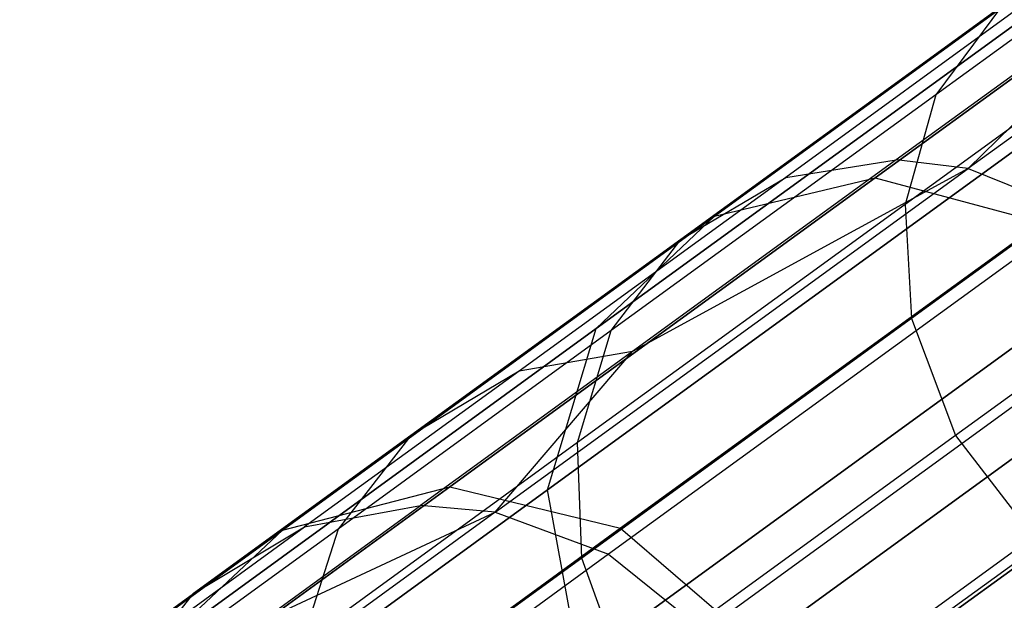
# Model space of a CAD drawing. Extents: x 0.3 to 7.1, y -3.38 to 3.38.
# Tile 6 of 256: x 1 to 1.26, y -1.8 to -1.65. Entities that reach past the tile are written whole.
import ezdxf

# ---------------------------------------------------------------- set-up
doc = ezdxf.new("R2010")
doc.units = 0
doc.header["$LTSCALE"] = 2.54
doc.layers.get('0').update_dxf_attribs({"linetype": 'CONTINUOUS'})

# ---------------------------------------------------------------- blocks, each defined once
blk = doc.blocks.new('SINGLES_B_BB_STL')
at = {"color": 0}
for p, q in [((1.43445, -1.5572, 40.63241), (1.25527, -1.68738, 40.25049)), ((1.43445, -1.5572, 40.63241), (1.25527, -1.68738, 40.25049)), ((1.2304, -1.68986, 15.78394), (1.38657, -1.57639, 15.42595)), ((1.2304, -1.68986, 15.78394), (1.38657, -1.57639, 15.42595)), ((1.38657, -1.57639, 12.83532), (1.2304, -1.68986, 12.47733)), ((1.38657, -1.57639, 12.83532), (1.2304, -1.68986, 12.47733)), ((1.18742, -1.7001, 15.76553), (1.34602, -1.58487, 15.40198)), ((1.18742, -1.7001, 15.76553), (1.34602, -1.58487, 15.40198)), ((1.34602, -1.58487, 12.85928), (1.18742, -1.7001, 12.49574)), ((1.34602, -1.58487, 12.85928), (1.18742, -1.7001, 12.49574)), ((1.34651, -1.59507, 40.69735), (1.24656, -1.66769, 40.50306)), ((1.34651, -1.59507, 40.69735), (1.24656, -1.66769, 40.50306)), ((1.15577, -1.73022, 15.74599), (1.31695, -1.61313, 15.37654)), ((1.15577, -1.73022, 15.74599), (1.31695, -1.61313, 15.37654)), ((1.31695, -1.61313, 12.88473), (1.15577, -1.73022, 12.51528)), ((1.31695, -1.61313, 12.88473), (1.15577, -1.73022, 12.51528)), ((1.31975, -1.62422, 40.45389), (1.23599, -1.68507, 40.25726)), ((1.31975, -1.62422, 40.45389), (1.23599, -1.68507, 40.25726)), ((1.33933, -1.62371, 40.7131), (1.23839, -1.69705, 40.51691)), ((1.33933, -1.62371, 40.7131), (1.23839, -1.69705, 40.51691)), ((1.25527, -1.68738, 40.25049), (1.31975, -1.62422, 40.45389)), ((1.25527, -1.68738, 40.25049), (1.31975, -1.62422, 40.45389)), ((1.2911, -1.62826, 40.46872), (1.20643, -1.68978, 40.26994)), ((1.2911, -1.62826, 40.46872), (1.20643, -1.68978, 40.26994)), ((1.26414, -1.64402, 40.48675), (1.17836, -1.70634, 40.28537)), ((1.26414, -1.64402, 40.48675), (1.17836, -1.70634, 40.28537)), ((1.26414, -1.64402, 40.48675), (1.24656, -1.66769, 40.50306)), ((1.26414, -1.64402, 40.48675), (1.24656, -1.66769, 40.50306)), ((1.34171, -1.65368, 40.724), (1.2401, -1.72751, 40.52649)), ((1.34171, -1.65368, 40.724), (1.2401, -1.72751, 40.52649)), ((1.14271, -1.77333, 15.72978), (1.30602, -1.65468, 15.35544)), ((1.14271, -1.77333, 15.72978), (1.30602, -1.65468, 15.35544)), ((1.30602, -1.65468, 12.90583), (1.14271, -1.77333, 12.53148)), ((1.30602, -1.65468, 12.90583), (1.14271, -1.77333, 12.53148)), ((1.24656, -1.66769, 40.50306), (1.15977, -1.73074, 40.29934)), ((1.24656, -1.66769, 40.50306), (1.15977, -1.73074, 40.29934)), ((1.24656, -1.66769, 40.50306), (1.23839, -1.69705, 40.51691)), ((1.24656, -1.66769, 40.50306), (1.23839, -1.69705, 40.51691)), ((1.23599, -1.68507, 40.25726), (1.16546, -1.73632, 40.05279)), ((1.23599, -1.68507, 40.25726), (1.16546, -1.73632, 40.05279)), ((1.20643, -1.68978, 40.26994), (1.23599, -1.68507, 40.25726)), ((1.20643, -1.68978, 40.26994), (1.23599, -1.68507, 40.25726)), ((1.25527, -1.68738, 40.25049), (1.23599, -1.68507, 40.25726)), ((1.25527, -1.68738, 40.25049), (1.23599, -1.68507, 40.25726)), ((1.35381, -1.68473, 40.72988), (1.25184, -1.75882, 40.53166)), ((1.35381, -1.68473, 40.72988), (1.25184, -1.75882, 40.53166)), ((1.12872, -1.77932, 39.83751), (1.25527, -1.68738, 40.25049)), ((1.12872, -1.77932, 39.83751), (1.25527, -1.68738, 40.25049)), ((1.25527, -1.68738, 40.25049), (1.16546, -1.73632, 40.05279)), ((1.25527, -1.68738, 40.25049), (1.16546, -1.73632, 40.05279)), ((1.25527, -1.68738, 40.25049), (1.28473, -1.69925, 40.24247)), ((1.25527, -1.68738, 40.25049), (1.28473, -1.69925, 40.24247)), ((1.11657, -1.77256, 16.16554), (1.2304, -1.68986, 15.78394)), ((1.11657, -1.77256, 16.16554), (1.2304, -1.68986, 15.78394)), ((1.2304, -1.68986, 12.47733), (1.11657, -1.77256, 12.09573)), ((1.2304, -1.68986, 12.47733), (1.11657, -1.77256, 12.09573)), ((1.20643, -1.68978, 40.26994), (1.13513, -1.74158, 40.06325)), ((1.20643, -1.68978, 40.26994), (1.13513, -1.74158, 40.06325)), ((1.17836, -1.70634, 40.28537), (1.20643, -1.68978, 40.26994)), ((1.17836, -1.70634, 40.28537), (1.20643, -1.68978, 40.26994)), ((1.18742, -1.7001, 15.76553), (1.2304, -1.68986, 15.78394)), ((1.18742, -1.7001, 15.76553), (1.2304, -1.68986, 15.78394)), ((1.18742, -1.7001, 12.49574), (1.2304, -1.68986, 12.47733)), ((1.18742, -1.7001, 12.49574), (1.2304, -1.68986, 12.47733)), ((1.2304, -1.68986, 15.78394), (1.27486, -1.70183, 15.79699)), ((1.2304, -1.68986, 15.78394), (1.27486, -1.70183, 15.79699)), ((1.2304, -1.68986, 12.47733), (1.27486, -1.70183, 12.46428)), ((1.2304, -1.68986, 12.47733), (1.27486, -1.70183, 12.46428)), ((1.23839, -1.69705, 40.51691), (1.15076, -1.76071, 40.31118)), ((1.23839, -1.69705, 40.51691), (1.15076, -1.76071, 40.31118)), ((1.23839, -1.69705, 40.51691), (1.2401, -1.72751, 40.52649)), ((1.23839, -1.69705, 40.51691), (1.2401, -1.72751, 40.52649)), ((1.07182, -1.78409, 16.15306), (1.18742, -1.7001, 15.76553)), ((1.07182, -1.78409, 16.15306), (1.18742, -1.7001, 15.76553)), ((1.18742, -1.7001, 12.49574), (1.07182, -1.78409, 12.10821)), ((1.18742, -1.7001, 12.49574), (1.07182, -1.78409, 12.10821)), ((1.15122, -1.81953, 15.72064), (1.31573, -1.7, 15.34353)), ((1.15122, -1.81953, 15.72064), (1.31573, -1.7, 15.34353)), ((1.31573, -1.7, 12.91774), (1.15122, -1.81953, 12.54063)), ((1.31573, -1.7, 12.91774), (1.15122, -1.81953, 12.54063)), ((1.15577, -1.73022, 15.74599), (1.18742, -1.7001, 15.76553)), ((1.15577, -1.73022, 15.74599), (1.18742, -1.7001, 15.76553)), ((1.15577, -1.73022, 12.51528), (1.18742, -1.7001, 12.49574)), ((1.15577, -1.73022, 12.51528), (1.18742, -1.7001, 12.49574)), ((1.28473, -1.69925, 40.24247), (1.15906, -1.79055, 39.83235)), ((1.28473, -1.69925, 40.24247), (1.15906, -1.79055, 39.83235)), ((1.16229, -1.78362, 16.17439), (1.27486, -1.70183, 15.79699)), ((1.16229, -1.78362, 16.17439), (1.27486, -1.70183, 15.79699)), ((1.27486, -1.70183, 12.46428), (1.16229, -1.78362, 12.08688)), ((1.27486, -1.70183, 12.46428), (1.16229, -1.78362, 12.08688)), ((1.17836, -1.70634, 40.28537), (1.10612, -1.75883, 40.07597)), ((1.17836, -1.70634, 40.28537), (1.10612, -1.75883, 40.07597)), ((1.15977, -1.73074, 40.29934), (1.17836, -1.70634, 40.28537)), ((1.15977, -1.73074, 40.29934), (1.17836, -1.70634, 40.28537)), ((1.30989, -1.72008, 40.23862), (1.18464, -1.81108, 39.82986)), ((1.30989, -1.72008, 40.23862), (1.18464, -1.81108, 39.82986)), ((1.2401, -1.72751, 40.52649), (1.15188, -1.7916, 40.31938)), ((1.2401, -1.72751, 40.52649), (1.15188, -1.7916, 40.31938)), ((1.2401, -1.72751, 40.52649), (1.25184, -1.75882, 40.53166)), ((1.2401, -1.72751, 40.52649), (1.25184, -1.75882, 40.53166)), ((1.0383, -1.81557, 16.13981), (1.15577, -1.73022, 15.74599)), ((1.0383, -1.81557, 16.13981), (1.15577, -1.73022, 15.74599)), ((1.15577, -1.73022, 12.51528), (1.0383, -1.81557, 12.12146)), ((1.15577, -1.73022, 12.51528), (1.0383, -1.81557, 12.12146)), ((1.14271, -1.77333, 15.72978), (1.15577, -1.73022, 15.74599)), ((1.14271, -1.77333, 15.72978), (1.15577, -1.73022, 15.74599)), ((1.14271, -1.77333, 12.53148), (1.15577, -1.73022, 12.51528)), ((1.14271, -1.77333, 12.53148), (1.15577, -1.73022, 12.51528)), ((1.15977, -1.73074, 40.29934), (1.0867, -1.78383, 40.08749)), ((1.15977, -1.73074, 40.29934), (1.0867, -1.78383, 40.08749)), ((1.15076, -1.76071, 40.31118), (1.15977, -1.73074, 40.29934)), ((1.15076, -1.76071, 40.31118), (1.15977, -1.73074, 40.29934)), ((1.31062, -1.73329, 15.8017), (1.1985, -1.81476, 16.17758)), ((1.31062, -1.73329, 15.8017), (1.1985, -1.81476, 16.17758)), ((1.1985, -1.81476, 12.08369), (1.31062, -1.73329, 12.45957)), ((1.1985, -1.81476, 12.08369), (1.31062, -1.73329, 12.45957)), ((1.16546, -1.73632, 40.05279), (1.10871, -1.77755, 39.84186)), ((1.16546, -1.73632, 40.05279), (1.10871, -1.77755, 39.84186)), ((1.12872, -1.77932, 39.83751), (1.16546, -1.73632, 40.05279)), ((1.12872, -1.77932, 39.83751), (1.16546, -1.73632, 40.05279)), ((1.16546, -1.73632, 40.05279), (1.13513, -1.74158, 40.06325)), ((1.16546, -1.73632, 40.05279), (1.13513, -1.74158, 40.06325)), ((1.17935, -1.85825, 15.72064), (1.34386, -1.73873, 15.34353)), ((1.17935, -1.85825, 15.72064), (1.34386, -1.73873, 15.34353)), ((1.34386, -1.73873, 12.91774), (1.17935, -1.85825, 12.54063)), ((1.34386, -1.73873, 12.91774), (1.17935, -1.85825, 12.54063)), ((1.13513, -1.74158, 40.06325), (1.07776, -1.78326, 39.85003)), ((1.13513, -1.74158, 40.06325), (1.07776, -1.78326, 39.85003)), ((1.13513, -1.74158, 40.06325), (1.10612, -1.75883, 40.07597)), ((1.13513, -1.74158, 40.06325), (1.10612, -1.75883, 40.07597)), ((1.32844, -1.74877, 40.2395), (1.2031, -1.83984, 39.83043)), ((1.32844, -1.74877, 40.2395), (1.2031, -1.83984, 39.83043)), ((1.10612, -1.75883, 40.07597), (1.048, -1.80105, 39.85996)), ((1.10612, -1.75883, 40.07597), (1.048, -1.80105, 39.85996)), ((1.10612, -1.75883, 40.07597), (1.0867, -1.78383, 40.08749)), ((1.10612, -1.75883, 40.07597), (1.0867, -1.78383, 40.08749)), ((1.25184, -1.75882, 40.53166), (1.1633, -1.82315, 40.32381)), ((1.25184, -1.75882, 40.53166), (1.1633, -1.82315, 40.32381)), ((1.25184, -1.75882, 40.53166), (1.27273, -1.78594, 40.5311)), ((1.25184, -1.75882, 40.53166), (1.27273, -1.78594, 40.5311)), ((1.15076, -1.76071, 40.31118), (1.07697, -1.81433, 40.09725)), ((1.15076, -1.76071, 40.31118), (1.07697, -1.81433, 40.09725)), ((1.15188, -1.7916, 40.31938), (1.15076, -1.76071, 40.31118)), ((1.15188, -1.7916, 40.31938), (1.15076, -1.76071, 40.31118)), ((1.04735, -1.82285, 16.56315), (1.11657, -1.77256, 16.16554)), ((1.04735, -1.82285, 16.56315), (1.11657, -1.77256, 16.16554)), ((1.11657, -1.77256, 12.09573), (1.04735, -1.82285, 11.69812)), ((1.11657, -1.77256, 12.09573), (1.04735, -1.82285, 11.69812)), ((1.07182, -1.78409, 16.15306), (1.11657, -1.77256, 16.16554)), ((1.07182, -1.78409, 16.15306), (1.11657, -1.77256, 16.16554)), ((1.07182, -1.78409, 12.10821), (1.11657, -1.77256, 12.09573)), ((1.07182, -1.78409, 12.10821), (1.11657, -1.77256, 12.09573)), ((1.11657, -1.77256, 16.16554), (1.16229, -1.78362, 16.17439)), ((1.11657, -1.77256, 16.16554), (1.16229, -1.78362, 16.17439)), ((1.11657, -1.77256, 12.09573), (1.16229, -1.78362, 12.08688)), ((1.11657, -1.77256, 12.09573), (1.16229, -1.78362, 12.08688)), ((1.02368, -1.85981, 16.12883), (1.14271, -1.77333, 15.72978)), ((1.02368, -1.85981, 16.12883), (1.14271, -1.77333, 15.72978)), ((1.14271, -1.77333, 12.53148), (1.02368, -1.85981, 12.13244)), ((1.14271, -1.77333, 12.53148), (1.02368, -1.85981, 12.13244)), ((1.15122, -1.81953, 15.72064), (1.14271, -1.77333, 15.72978)), ((1.15122, -1.81953, 15.72064), (1.14271, -1.77333, 15.72978)), ((1.15122, -1.81953, 12.54063), (1.14271, -1.77333, 12.53148)), ((1.15122, -1.81953, 12.54063), (1.14271, -1.77333, 12.53148)), ((1.06619, -1.80844, 39.62614), (1.10871, -1.77755, 39.84186)), ((1.06619, -1.80844, 39.62614), (1.10871, -1.77755, 39.84186)), ((1.07776, -1.78326, 39.85003), (1.10871, -1.77755, 39.84186)), ((1.07776, -1.78326, 39.85003), (1.10871, -1.77755, 39.84186)), ((1.12872, -1.77932, 39.83751), (1.10871, -1.77755, 39.84186)), ((1.12872, -1.77932, 39.83751), (1.10871, -1.77755, 39.84186)), ((1.12872, -1.77932, 39.83751), (1.05846, -1.83037, 39.40501)), ((1.12872, -1.77932, 39.83751), (1.05846, -1.83037, 39.40501)), ((1.06619, -1.80844, 39.62614), (1.12872, -1.77932, 39.83751)), ((1.06619, -1.80844, 39.62614), (1.12872, -1.77932, 39.83751)), ((1.12872, -1.77932, 39.83751), (1.15906, -1.79055, 39.83235)), ((1.12872, -1.77932, 39.83751), (1.15906, -1.79055, 39.83235)), ((1.00153, -1.83516, 16.55685), (1.07182, -1.78409, 16.15306)), ((1.00153, -1.83516, 16.55685), (1.07182, -1.78409, 16.15306)), ((1.07182, -1.78409, 12.10821), (1.00153, -1.83516, 11.70442)), ((1.07182, -1.78409, 12.10821), (1.00153, -1.83516, 11.70442)), ((1.0867, -1.78383, 40.08749), (1.0279, -1.82655, 39.86895)), ((1.0867, -1.78383, 40.08749), (1.0279, -1.82655, 39.86895)), ((1.03478, -1.81449, 39.63196), (1.07776, -1.78326, 39.85003)), ((1.03478, -1.81449, 39.63196), (1.07776, -1.78326, 39.85003)), ((1.0383, -1.81557, 16.13981), (1.07182, -1.78409, 16.15306)), ((1.0383, -1.81557, 16.13981), (1.07182, -1.78409, 16.15306)), ((1.0383, -1.81557, 12.12146), (1.07182, -1.78409, 12.10821)), ((1.0383, -1.81557, 12.12146), (1.07182, -1.78409, 12.10821)), ((1.048, -1.80105, 39.85996), (1.07776, -1.78326, 39.85003)), ((1.048, -1.80105, 39.85996), (1.07776, -1.78326, 39.85003)), ((1.0867, -1.78383, 40.08749), (1.07697, -1.81433, 40.09725)), ((1.0867, -1.78383, 40.08749), (1.07697, -1.81433, 40.09725)), ((1.09383, -1.83336, 16.56762), (1.16229, -1.78362, 16.17439)), ((1.09383, -1.83336, 16.56762), (1.16229, -1.78362, 16.17439)), ((1.16229, -1.78362, 12.08688), (1.09383, -1.83336, 11.69365)), ((1.16229, -1.78362, 12.08688), (1.09383, -1.83336, 11.69365)), ((1.16229, -1.78362, 16.17439), (1.1985, -1.81476, 16.17758)), ((1.16229, -1.78362, 16.17439), (1.1985, -1.81476, 16.17758)), ((1.16229, -1.78362, 12.08688), (1.1985, -1.81476, 12.08369)), ((1.16229, -1.78362, 12.08688), (1.1985, -1.81476, 12.08369)), ((1.27273, -1.78594, 40.5311), (1.18423, -1.85024, 40.32333)), ((1.27273, -1.78594, 40.5311), (1.18423, -1.85024, 40.32333)), ((1.15906, -1.79055, 39.83235), (1.08929, -1.84125, 39.40284)), ((1.15906, -1.79055, 39.83235), (1.08929, -1.84125, 39.40284)), ((1.15906, -1.79055, 39.83235), (1.18464, -1.81108, 39.82986)), ((1.15906, -1.79055, 39.83235), (1.18464, -1.81108, 39.82986)), ((1.15188, -1.7916, 40.31938), (1.07759, -1.84558, 40.10402)), ((1.15188, -1.7916, 40.31938), (1.07759, -1.84558, 40.10402)), ((1.1633, -1.82315, 40.32381), (1.15188, -1.7916, 40.31938)), ((1.1633, -1.82315, 40.32381), (1.15188, -1.7916, 40.31938)), ((1.00446, -1.83269, 39.63904), (1.048, -1.80105, 39.85996)), ((1.00446, -1.83269, 39.63904), (1.048, -1.80105, 39.85996)), ((1.0279, -1.82655, 39.86895), (1.048, -1.80105, 39.85996)), ((1.0279, -1.82655, 39.86895), (1.048, -1.80105, 39.85996))]:
    blk.add_line(p, q, dxfattribs=at)

msp = doc.modelspace()

# ---------------------------------------------------------------- block references
at = {"color": 0}
msp.add_blockref('SINGLES_B_BB_STL', (0, 0), dxfattribs=at)

doc.saveas('drawing.dxf')
